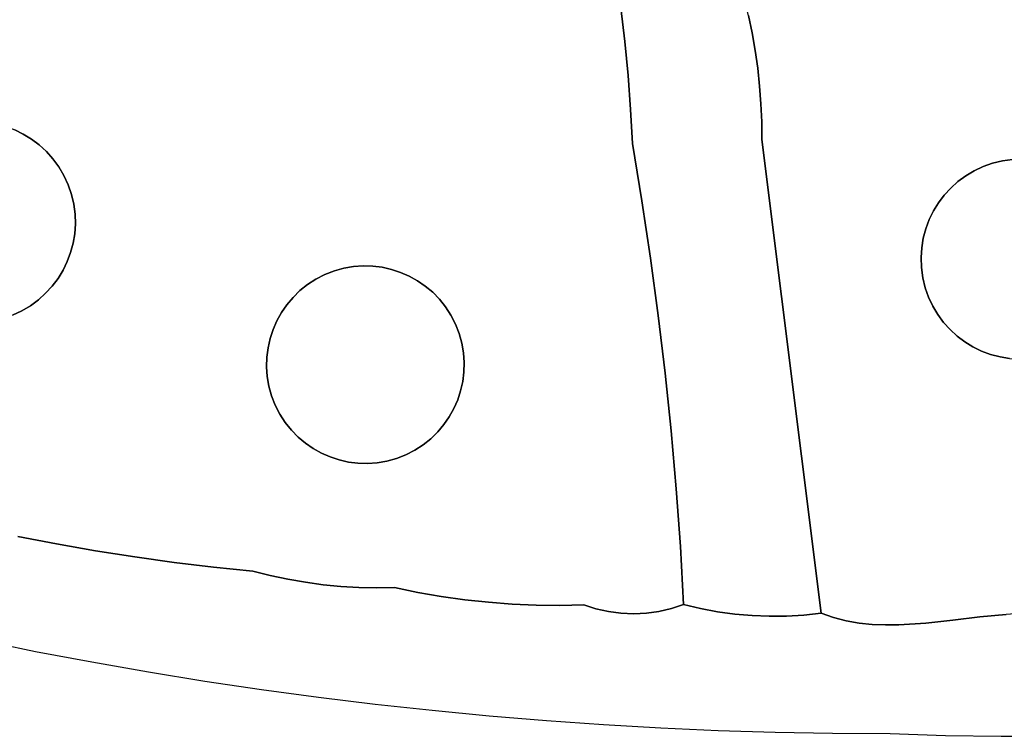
# Model space of a CAD drawing. Header units: inches. Extents: x 36.3 to 71.4, y 17.4 to 61.7.
# Tile 17 of 80: x 56.1 to 60.2, y 17.4 to 20.3. Entities that reach past the tile are written whole.
import ezdxf

# ---------------------------------------------------------------- set-up
doc = ezdxf.new("R2010")
doc.units = ezdxf.units.IN
doc.layers.add('SURFACES_FOR_SKETCHUP', color=7, linetype='Continuous')

msp = doc.modelspace()

# ---------------------------------------------------------------- linework, layer by layer
at = {"layer": 'SURFACES_FOR_SKETCHUP'}
for points, invisible_edges in [([(60.3004, 21.6774), (60.0192, 21.5586), (61.3339, 20.1365)], 10), ([(59.7408, 21.4332), (60.2274, 19.7369), (60.0192, 21.5586)], 3), ([(60.2677, 19.7343), (60.0192, 21.5586), (60.2274, 19.7369)], 3), ([(60.3071, 19.7278), (60.0192, 21.5586), (60.2677, 19.7343)], 3), ([(60.0192, 21.5586), (60.3071, 19.7278), (61.3339, 20.1365)], 11), ([(59.7408, 21.4332), (59.4654, 21.3015), (60.145, 19.7297)], 10), ([(59.7408, 21.4332), (60.145, 19.7297), (60.1864, 19.7354)], 9), ([(59.7408, 21.4332), (60.1864, 19.7354), (60.2274, 19.7369)], 9), ([(59.4654, 21.3015), (59.0846, 20.5667), (60.145, 19.7297)], 11), ([(57.1257, 20.5721), (57.4557, 19.2915), (57.2279, 20.5906)], 3), ([(58.6031, 20.2167), (58.5869, 20.3548), (57.2279, 20.5906)], 10), ([(58.6031, 20.2167), (57.2279, 20.5906), (58.6163, 20.0783)], 3), ([(57.495, 19.2982), (57.2279, 20.5906), (57.4557, 19.2915)], 3), ([(57.5344, 19.301), (57.2279, 20.5906), (57.495, 19.2982)], 3), ([(57.5735, 19.3), (57.2279, 20.5906), (57.5344, 19.301)], 3), ([(57.6121, 19.2951), (57.2279, 20.5906), (57.5735, 19.3)], 3), ([(57.6499, 19.2867), (57.2279, 20.5906), (57.6121, 19.2951)], 3), ([(57.2279, 20.5906), (57.6499, 19.2867), (58.6163, 20.0783)], 11), ([(57.0232, 20.5558), (56.9207, 20.5416), (57.3782, 19.2657)], 10), ([(57.1257, 20.5721), (57.0232, 20.5558), (57.4167, 19.2807)], 10), ([(57.3782, 19.2657), (57.4167, 19.2807), (57.0232, 20.5558)], 10), ([(57.1257, 20.5721), (57.4167, 19.2807), (57.4557, 19.2915)], 9), ([(59.0846, 20.5667), (59.1078, 20.3233), (60.1044, 19.7198)], 11), ([(60.1044, 19.7198), (60.145, 19.7297), (59.0846, 20.5667)], 10), ([(55.9955, 20.5086), (56.0364, 19.8799), (56.2008, 20.5013)], 3), ([(56.2675, 19.7379), (56.6123, 20.5117), (56.2408, 19.7677)], 3), ([(56.4065, 20.5023), (56.2408, 19.7677), (56.6123, 20.5117)], 3), ([(56.2675, 19.7379), (56.2914, 19.7053), (56.6123, 20.5117)], 10), ([(56.6123, 20.5117), (56.2914, 19.7053), (56.7152, 20.5195)], 3), ([(56.2914, 19.7053), (56.3122, 19.6699), (56.7152, 20.5195)], 10), ([(56.818, 20.5295), (56.7152, 20.5195), (56.3122, 19.6699)], 10), ([(56.3122, 19.6699), (56.3297, 19.6318), (56.818, 20.5295)], 10), ([(57.3414, 19.2469), (56.9207, 20.5416), (56.3297, 19.6318)], 11), ([(56.9207, 20.5416), (56.818, 20.5295), (56.3297, 19.6318)], 10), ([(57.3414, 19.2469), (57.3782, 19.2657), (56.9207, 20.5416)], 10), ([(56.0744, 19.8697), (56.2008, 20.5013), (56.0364, 19.8799)], 3), ([(56.1112, 19.856), (56.2008, 20.5013), (56.0744, 19.8697)], 3), ([(56.1464, 19.8388), (56.2008, 20.5013), (56.1112, 19.856)], 3), ([(56.2008, 20.5013), (56.1464, 19.8388), (56.4065, 20.5023)], 3), ([(56.18, 19.8183), (56.4065, 20.5023), (56.1464, 19.8388)], 3), ([(56.2115, 19.7946), (56.4065, 20.5023), (56.18, 19.8183)], 3), ([(56.2408, 19.7677), (56.4065, 20.5023), (56.2115, 19.7946)], 3), ([(58.5869, 20.3548), (58.6031, 20.2167), (59.0905, 20.3943)], 10), ([(59.1078, 20.3233), (59.0905, 20.3943), (58.6031, 20.2167)], 10), ([(59.1078, 20.3233), (58.6031, 20.2167), (59.1228, 20.2518)], 3), ([(59.1078, 20.3233), (59.1228, 20.2518), (60.1044, 19.7198)], 10), ([(58.6163, 20.0783), (59.1228, 20.2518), (58.6031, 20.2167)], 3), ([(59.1354, 20.18), (59.1228, 20.2518), (58.6163, 20.0783)], 10), ([(59.1228, 20.2518), (59.1354, 20.18), (60.0657, 19.7062)], 10), ([(60.0657, 19.7062), (60.1044, 19.7198), (59.1228, 20.2518)], 10), ([(59.1456, 20.1078), (59.1354, 20.18), (58.6163, 20.0783)], 10), ([(59.1354, 20.18), (59.1456, 20.1078), (60.0291, 19.689)], 10), ([(60.0291, 19.689), (60.0657, 19.7062), (59.1354, 20.18)], 10), ([(59.1456, 20.1078), (58.6163, 20.0783), (59.1535, 20.0352)], 3), ([(59.1456, 20.1078), (59.1535, 20.0352), (59.9948, 19.6685)], 10), ([(59.9948, 19.6685), (60.0291, 19.689), (59.1456, 20.1078)], 10), ([(57.6867, 19.2746), (58.6163, 20.0783), (57.6499, 19.2867)], 3), ([(58.6163, 20.0783), (57.6867, 19.2746), (58.6265, 19.9396)], 3), ([(58.6163, 20.0783), (58.6265, 19.9396), (59.1535, 20.0352)], 10), ([(59.1589, 19.9625), (59.1535, 20.0352), (58.6265, 19.9396)], 10), ([(59.1535, 20.0352), (59.1589, 19.9625), (59.963, 19.645)], 10), ([(59.963, 19.645), (59.9948, 19.6685), (59.1535, 20.0352)], 10), ([(59.162, 19.8896), (59.1589, 19.9625), (58.6265, 19.9396)], 10), ([(59.1589, 19.9625), (59.162, 19.8896), (59.9337, 19.6186)], 10), ([(59.9337, 19.6186), (59.963, 19.645), (59.1589, 19.9625)], 10), ([(57.7222, 19.2592), (58.6265, 19.9396), (57.6867, 19.2746)], 3), ([(58.6265, 19.9396), (57.7222, 19.2592), (58.6336, 19.8006)], 3), ([(58.6265, 19.9396), (58.6336, 19.8006), (59.162, 19.8896)], 10), ([(59.1626, 19.8165), (59.162, 19.8896), (58.6336, 19.8006)], 10), ([(59.162, 19.8896), (59.1626, 19.8165), (59.9072, 19.5897)], 10), ([(59.9072, 19.5897), (59.9337, 19.6186), (59.162, 19.8896)], 10), ([(56.3297, 19.6318), (56.1112, 19.856), (55.5739, 19.6414)], 11), ([(56.1112, 19.856), (56.3297, 19.6318), (56.1464, 19.8388)], 3), ([(56.3297, 19.6318), (56.3122, 19.6699), (56.1464, 19.8388)], 10), ([(56.1464, 19.8388), (56.3122, 19.6699), (56.18, 19.8183)], 3), ([(56.18, 19.8183), (56.3122, 19.6699), (56.2115, 19.7946)], 3), ([(56.2408, 19.7677), (56.2115, 19.7946), (56.2914, 19.7053)], 10), ([(56.3122, 19.6699), (56.2914, 19.7053), (56.2115, 19.7946)], 10), ([(57.7561, 19.2404), (58.6336, 19.8006), (57.7222, 19.2592)], 3), ([(57.7881, 19.2183), (58.6336, 19.8006), (57.7561, 19.2404)], 3), ([(57.8181, 19.1931), (58.6336, 19.8006), (57.7881, 19.2183)], 3), ([(58.6336, 19.8006), (57.8181, 19.1931), (58.6725, 19.5669)], 3), ([(58.6725, 19.5669), (59.1626, 19.8165), (58.6336, 19.8006)], 3), ([(58.7078, 19.3326), (59.1626, 19.8165), (58.6725, 19.5669)], 3), ([(58.7394, 19.0979), (59.1626, 19.8165), (58.7078, 19.3326)], 3), ([(58.7394, 19.0979), (58.7674, 18.8627), (59.1626, 19.8165)], 10), ([(59.1626, 19.8165), (58.7674, 18.8627), (59.4049, 17.8831)], 3), ([(59.8127, 19.3348), (59.8153, 19.3752), (59.1626, 19.8165)], 10), ([(59.1626, 19.8165), (59.4049, 17.8831), (59.8434, 19.1731)], 10), ([(59.8153, 19.3752), (59.8218, 19.4146), (59.1626, 19.8165)], 10), ([(59.8218, 19.4146), (59.832, 19.4528), (59.1626, 19.8165)], 10), ([(59.8142, 19.2938), (59.8127, 19.3348), (59.1626, 19.8165)], 10), ([(59.832, 19.4528), (59.8459, 19.4897), (59.1626, 19.8165)], 10), ([(59.8199, 19.2524), (59.8142, 19.2938), (59.1626, 19.8165)], 10), ([(59.8459, 19.4897), (59.8631, 19.525), (59.1626, 19.8165)], 10), ([(59.8297, 19.2118), (59.8199, 19.2524), (59.1626, 19.8165)], 10), ([(59.8631, 19.525), (59.8836, 19.5584), (59.1626, 19.8165)], 10), ([(59.8836, 19.5584), (59.9072, 19.5897), (59.1626, 19.8165)], 10), ([(59.8434, 19.1731), (59.8297, 19.2118), (59.1626, 19.8165)], 10), ([(56.2914, 19.7053), (56.2675, 19.7379), (56.2408, 19.7677)], 8), ([(59.8836, 19.5584), (60.145, 19.7297), (59.9072, 19.5897)], 3), ([(59.8836, 19.5584), (59.9912, 18.991), (60.145, 19.7297)], 11), ([(60.145, 19.7297), (60.1044, 19.7198), (59.9072, 19.5897)], 10), ([(59.9072, 19.5897), (60.1044, 19.7198), (59.9337, 19.6186)], 3), ([(59.9337, 19.6186), (60.1044, 19.7198), (59.963, 19.645)], 3), ([(60.1044, 19.7198), (60.0657, 19.7062), (59.963, 19.645)], 10), ([(59.9948, 19.6685), (59.963, 19.645), (60.0657, 19.7062)], 10), ([(60.6223, 19.4046), (60.145, 19.7297), (59.9912, 18.991)], 11), ([(60.0657, 19.7062), (60.0291, 19.689), (59.9948, 19.6685)], 8), ([(60.1864, 19.7354), (60.145, 19.7297), (60.4176, 19.6865)], 10), ([(60.451, 19.666), (60.4176, 19.6865), (60.145, 19.7297)], 10), ([(60.6223, 19.4046), (60.451, 19.666), (60.145, 19.7297)], 11), ([(55.57, 19.3283), (56.3258, 19.3187), (55.5739, 19.6414)], 11), ([(56.3297, 19.6318), (55.5739, 19.6414), (56.3258, 19.3187)], 11), ([(56.3258, 19.3187), (56.3395, 19.3555), (56.3297, 19.6318)], 10), ([(56.3297, 19.6318), (56.3433, 19.5922), (57.3414, 19.2469)], 10), ([(56.3433, 19.5922), (56.3297, 19.6318), (56.3395, 19.3555)], 10), ([(56.3395, 19.3555), (56.3497, 19.3935), (56.3433, 19.5922)], 10), ([(57.3074, 19.2249), (57.3414, 19.2469), (56.3433, 19.5922)], 10), ([(56.3433, 19.5922), (56.3526, 19.5522), (57.3074, 19.2249)], 10), ([(56.3497, 19.3935), (56.3562, 19.4324), (56.3433, 19.5922)], 10), ([(56.3433, 19.5922), (56.3562, 19.4324), (56.3526, 19.5522)], 3), ([(57.2762, 19.2001), (57.3074, 19.2249), (56.3526, 19.5522)], 10), ([(56.3526, 19.5522), (56.3578, 19.512), (57.2762, 19.2001)], 10), ([(56.3589, 19.472), (56.3526, 19.5522), (56.3562, 19.4324)], 3), ([(56.3589, 19.472), (56.3578, 19.512), (56.3526, 19.5522)], 8), ([(57.8456, 19.1648), (58.6725, 19.5669), (57.8181, 19.1931)], 3), ([(57.8705, 19.1336), (58.6725, 19.5669), (57.8456, 19.1648)], 3), ([(58.6725, 19.5669), (57.8705, 19.1336), (58.7078, 19.3326)], 3), ([(59.8836, 19.5584), (59.8631, 19.525), (59.8199, 19.2524)], 10), ([(59.8199, 19.2524), (59.9912, 18.991), (59.8836, 19.5584)], 11), ([(57.2479, 19.1725), (57.2762, 19.2001), (56.3578, 19.512)], 10), ([(56.3578, 19.512), (56.3589, 19.472), (57.2479, 19.1725)], 10), ([(59.8631, 19.525), (59.8459, 19.4897), (59.8142, 19.2938)], 10), ([(59.8142, 19.2938), (59.8199, 19.2524), (59.8631, 19.525)], 10), ([(56.3589, 19.472), (56.3562, 19.4324), (57.2227, 19.1426)], 10), ([(57.2227, 19.1426), (57.2479, 19.1725), (56.3589, 19.472)], 10), ([(59.8459, 19.4897), (59.832, 19.4528), (59.8142, 19.2938)], 10), ([(56.3562, 19.4324), (56.3497, 19.3935), (57.2007, 19.1105)], 10), ([(57.2007, 19.1105), (57.2227, 19.1426), (56.3562, 19.4324)], 10), ([(59.8218, 19.4146), (59.8127, 19.3348), (59.832, 19.4528)], 3), ([(59.8142, 19.2938), (59.832, 19.4528), (59.8127, 19.3348)], 3), ([(56.3497, 19.3935), (56.3395, 19.3555), (57.1818, 19.0767)], 10), ([(57.1818, 19.0767), (57.2007, 19.1105), (56.3497, 19.3935)], 10), ([(59.8218, 19.4146), (59.8153, 19.3752), (59.8127, 19.3348)], 8), ([(60.5585, 19.0986), (60.6223, 19.4046), (59.9912, 18.991)], 11), ([(56.3395, 19.3555), (56.3258, 19.3187), (57.1664, 19.0412)], 10), ([(57.1664, 19.0412), (57.1818, 19.0767), (56.3395, 19.3555)], 10), ([(55.57, 19.3283), (55.7885, 19.1041), (56.3258, 19.3187)], 11), ([(56.1016, 19.1002), (56.3258, 19.3187), (55.7885, 19.1041)], 11), ([(56.3258, 19.3187), (56.1016, 19.1002), (56.3086, 19.2834)], 3), ([(56.3258, 19.3187), (56.3086, 19.2834), (57.1543, 19.0044)], 10), ([(57.1543, 19.0044), (57.1664, 19.0412), (56.3258, 19.3187)], 10), ([(57.5344, 19.301), (57.4557, 19.2915), (57.5735, 19.3)], 3), ([(57.5344, 19.301), (57.495, 19.2982), (57.4557, 19.2915)], 8), ([(57.8924, 19.0996), (58.7078, 19.3326), (57.8705, 19.1336)], 3), ([(57.9112, 19.0628), (58.7078, 19.3326), (57.8924, 19.0996)], 3), ([(57.9262, 19.0243), (58.7078, 19.3326), (57.9112, 19.0628)], 3), ([(58.7078, 19.3326), (57.9262, 19.0243), (58.7394, 19.0979)], 3), ([(56.1016, 19.1002), (56.1397, 19.1176), (56.3086, 19.2834)], 10), ([(56.3086, 19.2834), (56.1397, 19.1176), (56.2881, 19.2499)], 3), ([(56.3086, 19.2834), (56.2881, 19.2499), (57.1459, 18.9666)], 10), ([(57.1459, 18.9666), (57.1543, 19.0044), (56.3086, 19.2834)], 10), ([(57.1664, 19.0412), (57.3782, 19.2657), (57.1818, 19.0767)], 3), ([(57.1664, 19.0412), (57.9202, 18.7543), (57.3782, 19.2657)], 11), ([(57.3782, 19.2657), (57.3414, 19.2469), (57.1818, 19.0767)], 10), ([(57.6867, 19.2746), (57.6499, 19.2867), (57.3782, 19.2657)], 10), ([(57.4167, 19.2807), (57.3782, 19.2657), (57.6499, 19.2867)], 10), ([(57.9112, 19.0628), (57.6867, 19.2746), (57.3782, 19.2657)], 11), ([(57.9112, 19.0628), (57.3782, 19.2657), (57.9202, 18.7543)], 11), ([(57.6121, 19.2951), (57.5735, 19.3), (57.4167, 19.2807)], 10), ([(57.4167, 19.2807), (57.5735, 19.3), (57.4557, 19.2915)], 3), ([(57.6499, 19.2867), (57.6121, 19.2951), (57.4167, 19.2807)], 10), ([(57.6867, 19.2746), (57.9112, 19.0628), (57.7222, 19.2592)], 3), ([(56.2881, 19.2499), (56.1397, 19.1176), (56.2644, 19.2183)], 3), ([(56.2881, 19.2499), (56.2644, 19.2183), (57.141, 18.928)], 10), ([(57.141, 18.928), (57.1459, 18.9666), (56.2881, 19.2499)], 10), ([(57.1818, 19.0767), (57.3414, 19.2469), (57.2007, 19.1105)], 3), ([(57.2007, 19.1105), (57.3414, 19.2469), (57.2227, 19.1426)], 3), ([(57.3414, 19.2469), (57.3074, 19.2249), (57.2227, 19.1426)], 10), ([(57.2479, 19.1725), (57.2227, 19.1426), (57.3074, 19.2249)], 10), ([(57.3074, 19.2249), (57.2762, 19.2001), (57.2479, 19.1725)], 8), ([(57.9112, 19.0628), (57.8924, 19.0996), (57.7222, 19.2592)], 10), ([(57.7222, 19.2592), (57.8924, 19.0996), (57.7561, 19.2404)], 3), ([(57.7561, 19.2404), (57.8924, 19.0996), (57.7881, 19.2183)], 3), ([(59.8199, 19.2524), (59.8297, 19.2118), (59.9599, 19.0146)], 10), ([(59.9912, 18.991), (59.8199, 19.2524), (59.9599, 19.0146)], 3), ([(56.1397, 19.1176), (56.1751, 19.1385), (56.2644, 19.2183)], 10), ([(56.2375, 19.1891), (56.2644, 19.2183), (56.1751, 19.1385)], 10), ([(56.1751, 19.1385), (56.2077, 19.1624), (56.2375, 19.1891)], 8), ([(56.2375, 19.1891), (56.2077, 19.1624), (57.1428, 18.8495)], 10), ([(56.2644, 19.2183), (56.2375, 19.1891), (57.14, 18.8888)], 10), ([(57.1428, 18.8495), (57.14, 18.8888), (56.2375, 19.1891)], 10), ([(57.14, 18.8888), (57.141, 18.928), (56.2644, 19.2183)], 10), ([(57.8181, 19.1931), (57.7881, 19.2183), (57.8705, 19.1336)], 10), ([(57.8924, 19.0996), (57.8705, 19.1336), (57.7881, 19.2183)], 10), ([(57.8705, 19.1336), (57.8456, 19.1648), (57.8181, 19.1931)], 8), ([(59.9309, 19.0411), (59.8297, 19.2118), (59.9046, 19.0704)], 3), ([(59.9599, 19.0146), (59.8297, 19.2118), (59.9309, 19.0411)], 3), ([(59.8297, 19.2118), (59.8434, 19.1731), (59.9046, 19.0704)], 10), ([(56.1751, 19.1385), (56.4418, 18.1376), (56.2077, 19.1624)], 3), ([(57.1495, 18.8102), (57.1428, 18.8495), (56.2077, 19.1624)], 10), ([(56.2077, 19.1624), (56.4418, 18.1376), (57.1495, 18.8102)], 11), ([(59.8605, 19.1365), (59.8434, 19.1731), (59.4049, 17.8831)], 10), ([(59.881, 19.1022), (59.9046, 19.0704), (59.8434, 19.1731)], 10), ([(59.8434, 19.1731), (59.8605, 19.1365), (59.881, 19.1022)], 8), ([(56.1016, 19.1002), (56.2823, 18.1657), (56.1397, 19.1176)], 3), ([(56.2823, 18.1657), (56.1016, 19.1002), (56.1234, 18.1966)], 3), ([(56.1397, 19.1176), (56.2823, 18.1657), (56.1751, 19.1385)], 3), ([(56.4418, 18.1376), (56.1751, 19.1385), (56.2823, 18.1657)], 3), ([(59.8605, 19.1365), (59.4049, 17.8831), (59.881, 19.1022)], 3), ([(59.881, 19.1022), (59.4049, 17.8831), (59.9046, 19.0704)], 3), ([(57.9202, 18.7543), (57.9322, 18.7911), (57.9112, 19.0628)], 10), ([(57.9262, 19.0243), (57.9112, 19.0628), (57.9322, 18.7911)], 10), ([(57.937, 18.9853), (58.7394, 19.0979), (57.9262, 19.0243)], 3), ([(57.9438, 18.946), (58.7394, 19.0979), (57.937, 18.9853)], 3), ([(57.9466, 18.9066), (58.7394, 19.0979), (57.9438, 18.946)], 3), ([(58.7394, 19.0979), (57.9466, 18.9066), (58.7674, 18.8627)], 3), ([(59.9046, 19.0704), (59.4049, 17.8831), (59.9309, 19.0411)], 3), ([(60.2971, 18.9273), (60.5585, 19.0986), (59.9912, 18.991)], 11), ([(57.1664, 19.0412), (57.1543, 19.0044), (57.1753, 18.7326)], 10), ([(57.7084, 18.5298), (57.9202, 18.7543), (57.1664, 19.0412)], 11), ([(57.1753, 18.7326), (57.3998, 18.5208), (57.1664, 19.0412)], 11), ([(57.7084, 18.5298), (57.1664, 19.0412), (57.3998, 18.5208)], 11), ([(57.9407, 18.8289), (57.9455, 18.8675), (57.9262, 19.0243)], 10), ([(57.9262, 19.0243), (57.9455, 18.8675), (57.937, 18.9853)], 3), ([(57.9322, 18.7911), (57.9407, 18.8289), (57.9262, 19.0243)], 10), ([(59.9309, 19.0411), (59.4049, 17.8831), (59.9599, 19.0146)], 3), ([(57.1543, 19.0044), (57.1459, 18.9666), (57.1603, 18.7711)], 10), ([(57.1603, 18.7711), (57.1753, 18.7326), (57.1543, 19.0044)], 10), ([(57.9466, 18.9066), (57.937, 18.9853), (57.9455, 18.8675)], 3), ([(57.9466, 18.9066), (57.9438, 18.946), (57.937, 18.9853)], 8), ([(59.9599, 19.0146), (59.4049, 17.8831), (59.9912, 18.991)], 3), ([(59.5071, 17.8522), (59.9912, 18.991), (59.4049, 17.8831)], 11), ([(59.5597, 17.8431), (59.9912, 18.991), (59.5071, 17.8522)], 3), ([(59.6131, 17.8376), (59.9912, 18.991), (59.5597, 17.8431)], 3), ([(59.6673, 17.8352), (59.9912, 18.991), (59.6131, 17.8376)], 3), ([(59.9912, 18.991), (59.6673, 17.8352), (60.0246, 18.9705)], 3), ([(59.9912, 18.991), (60.0246, 18.9705), (60.2971, 18.9273)], 10), ([(57.1459, 18.9666), (57.141, 18.928), (57.1603, 18.7711)], 10), ([(59.7219, 17.8356), (60.0246, 18.9705), (59.6673, 17.8352)], 3), ([(59.8323, 17.8425), (60.0246, 18.9705), (59.7219, 17.8356)], 3), ([(60.0246, 18.9705), (59.8323, 17.8425), (60.0598, 18.9533)], 3), ([(59.9429, 17.8544), (60.0598, 18.9533), (59.8323, 17.8425)], 3), ([(60.0598, 18.9533), (59.9429, 17.8544), (60.0967, 18.9395)], 3), ([(60.0528, 17.8677), (60.0967, 18.9395), (59.9429, 17.8544)], 3), ([(60.0246, 18.9705), (60.0598, 18.9533), (60.2557, 18.9216)], 10), ([(60.2557, 18.9216), (60.2971, 18.9273), (60.0246, 18.9705)], 10), ([(60.0967, 18.9395), (60.0528, 17.8677), (60.135, 18.9292)], 3), ([(60.0598, 18.9533), (60.0967, 18.9395), (60.2557, 18.9216)], 10), ([(60.135, 18.9292), (60.2147, 18.9201), (60.0967, 18.9395)], 3), ([(60.2557, 18.9216), (60.0967, 18.9395), (60.2147, 18.9201)], 3), ([(57.14, 18.8888), (57.1495, 18.8102), (57.141, 18.928)], 3), ([(57.1603, 18.7711), (57.141, 18.928), (57.1495, 18.8102)], 3), ([(57.9455, 18.8675), (58.7674, 18.8627), (57.9466, 18.9066)], 3), ([(60.1606, 17.8785), (60.135, 18.9292), (60.0528, 17.8677)], 3), ([(60.135, 18.9292), (60.1606, 17.8785), (60.1744, 18.9227)], 3), ([(60.135, 18.9292), (60.1744, 18.9227), (60.2147, 18.9201)], 8), ([(57.14, 18.8888), (57.1428, 18.8495), (57.1495, 18.8102)], 8), ([(57.9322, 18.7911), (58.7674, 18.8627), (57.9407, 18.8289)], 3), ([(58.7674, 18.8627), (57.9322, 18.7911), (58.7918, 18.6271)], 3), ([(57.9407, 18.8289), (58.7674, 18.8627), (57.9455, 18.8675)], 3), ([(58.7674, 18.8627), (58.7918, 18.6271), (59.4049, 17.8831)], 10), ([(56.4418, 18.1376), (56.6017, 18.1126), (57.1495, 18.8102)], 10), ([(57.1603, 18.7711), (57.1495, 18.8102), (56.6017, 18.1126)], 10), ([(57.9202, 18.7543), (58.7918, 18.6271), (57.9322, 18.7911)], 3), ([(57.1753, 18.7326), (57.1603, 18.7711), (56.6017, 18.1126)], 10), ([(57.9202, 18.7543), (57.7084, 18.5298), (57.9047, 18.7188)], 3), ([(57.9047, 18.7188), (58.7918, 18.6271), (57.9202, 18.7543)], 3), ([(56.6017, 18.1126), (56.7621, 18.0905), (57.1753, 18.7326)], 10), ([(57.1941, 18.6959), (57.1753, 18.7326), (56.7621, 18.0905)], 10), ([(57.1753, 18.7326), (57.1941, 18.6959), (57.3644, 18.5363)], 10), ([(57.3998, 18.5208), (57.1753, 18.7326), (57.3644, 18.5363)], 3), ([(57.7084, 18.5298), (57.7451, 18.5486), (57.9047, 18.7188)], 10), ([(57.9047, 18.7188), (57.7451, 18.5486), (57.8859, 18.6849)], 3), ([(57.8859, 18.6849), (58.8126, 18.3911), (57.9047, 18.7188)], 3), ([(58.7918, 18.6271), (57.9047, 18.7188), (58.8126, 18.3911)], 3), ([(57.2161, 18.6618), (57.1941, 18.6959), (56.7621, 18.0905)], 10), ([(56.7621, 18.0905), (56.9229, 18.0714), (57.2161, 18.6618)], 10), ([(57.241, 18.6306), (57.2161, 18.6618), (56.9229, 18.0714)], 10), ([(57.3305, 18.5551), (57.1941, 18.6959), (57.2984, 18.5772)], 3), ([(57.3644, 18.5363), (57.1941, 18.6959), (57.3305, 18.5551)], 3), ([(57.1941, 18.6959), (57.2161, 18.6618), (57.2984, 18.5772)], 10), ([(57.2685, 18.6024), (57.2984, 18.5772), (57.2161, 18.6618)], 10), ([(57.2161, 18.6618), (57.241, 18.6306), (57.2685, 18.6024)], 8), ([(57.8859, 18.6849), (57.7451, 18.5486), (57.8638, 18.6529)], 3), ([(57.8638, 18.6529), (58.2403, 17.9163), (57.8859, 18.6849)], 3), ([(57.8859, 18.6849), (58.3375, 17.9152), (58.8126, 18.3911)], 11), ([(58.3375, 17.9152), (57.8859, 18.6849), (58.2403, 17.9163)], 3), ([(57.241, 18.6306), (56.9229, 18.0714), (57.2685, 18.6024)], 3), ([(57.7451, 18.5486), (57.7792, 18.5705), (57.8638, 18.6529)], 10), ([(57.8386, 18.6229), (57.8638, 18.6529), (57.7792, 18.5705)], 10), ([(57.7792, 18.5705), (57.8104, 18.5954), (57.8386, 18.6229)], 8), ([(57.8104, 18.5954), (58.0463, 17.9277), (57.8386, 18.6229)], 3), ([(57.8386, 18.6229), (58.1432, 17.9205), (57.8638, 18.6529)], 3), ([(58.1432, 17.9205), (57.8386, 18.6229), (58.0463, 17.9277)], 3), ([(58.2403, 17.9163), (57.8638, 18.6529), (58.1432, 17.9205)], 3), ([(58.7918, 18.6271), (58.8126, 18.3911), (59.4049, 17.8831)], 10), ([(57.0841, 18.0553), (57.2685, 18.6024), (56.9229, 18.0714)], 3), ([(57.2685, 18.6024), (57.0841, 18.0553), (57.2984, 18.5772)], 3), ([(57.7792, 18.5705), (57.9497, 17.9381), (57.8104, 18.5954)], 3), ([(58.0463, 17.9277), (57.8104, 18.5954), (57.9497, 17.9381)], 3), ([(57.2984, 18.5772), (57.0841, 18.0553), (57.3305, 18.5551)], 3), ([(57.0841, 18.0553), (57.1549, 18.0372), (57.3305, 18.5551)], 10), ([(57.3644, 18.5363), (57.3305, 18.5551), (57.1549, 18.0372)], 10), ([(57.7084, 18.5298), (57.8534, 17.9515), (57.7451, 18.5486)], 3), ([(57.7451, 18.5486), (57.8534, 17.9515), (57.7792, 18.5705)], 3), ([(57.9497, 17.9381), (57.7792, 18.5705), (57.8534, 17.9515)], 3), ([(57.1549, 18.0372), (57.2264, 18.0218), (57.3644, 18.5363)], 10), ([(57.3998, 18.5208), (57.3644, 18.5363), (57.2264, 18.0218)], 10), ([(57.2983, 18.0092), (57.3998, 18.5208), (57.2264, 18.0218)], 3), ([(57.3998, 18.5208), (57.2983, 18.0092), (57.4366, 18.5088)], 3), ([(57.3706, 17.9993), (57.4366, 18.5088), (57.2983, 18.0092)], 3), ([(57.4366, 18.5088), (57.3706, 17.9993), (57.4744, 18.5003)], 3), ([(57.4432, 17.9922), (57.4744, 18.5003), (57.3706, 17.9993)], 3), ([(57.3998, 18.5208), (57.4366, 18.5088), (57.7084, 18.5298)], 10), ([(57.6699, 18.5148), (57.7084, 18.5298), (57.4366, 18.5088)], 10), ([(57.4366, 18.5088), (57.4744, 18.5003), (57.6699, 18.5148)], 10), ([(57.4744, 18.5003), (57.4432, 17.9922), (57.513, 18.4955)], 3), ([(57.4744, 18.5003), (57.513, 18.4955), (57.6699, 18.5148)], 10), ([(57.6699, 18.5148), (57.513, 18.4955), (57.6308, 18.504)], 3), ([(57.5522, 18.4944), (57.6308, 18.504), (57.513, 18.4955)], 3), ([(57.5522, 18.4944), (57.5915, 18.4972), (57.6308, 18.504)], 8), ([(57.5522, 18.4944), (57.5892, 17.9863), (57.5915, 18.4972)], 3), ([(57.6623, 17.9875), (57.5915, 18.4972), (57.5892, 17.9863)], 3), ([(57.5915, 18.4972), (57.6623, 17.9875), (57.6308, 18.504)], 3), ([(57.6308, 18.504), (57.6623, 17.9875), (57.6699, 18.5148)], 3), ([(57.7576, 17.9679), (57.6699, 18.5148), (57.6623, 17.9875)], 3), ([(57.6699, 18.5148), (57.7576, 17.9679), (57.7084, 18.5298)], 3), ([(57.8534, 17.9515), (57.7084, 18.5298), (57.7576, 17.9679)], 3), ([(57.5161, 17.9878), (57.513, 18.4955), (57.4432, 17.9922)], 3), ([(57.513, 18.4955), (57.5161, 17.9878), (57.5522, 18.4944)], 3), ([(57.5892, 17.9863), (57.5522, 18.4944), (57.5161, 17.9878)], 3), ([(58.4348, 17.9172), (58.8126, 18.3911), (58.3375, 17.9152)], 3), ([(58.8126, 18.3911), (58.4348, 17.9172), (58.8296, 18.1548)], 3), ([(59.3344, 17.8756), (59.4049, 17.8831), (58.8126, 18.3911)], 10), ([(59.2637, 17.8715), (59.3344, 17.8756), (58.8126, 18.3911)], 10), ([(58.8126, 18.3911), (58.8296, 18.1548), (59.2637, 17.8715)], 10), ([(55.9667, 17.7737), (56.1964, 17.7274), (56.1234, 18.1966)], 10), ([(56.2823, 18.1657), (56.1234, 18.1966), (56.1964, 17.7274)], 10), ([(56.4418, 18.1376), (56.2823, 18.1657), (56.1964, 17.7274)], 10), ([(56.1964, 17.7274), (56.4265, 17.684), (56.4418, 18.1376)], 10), ([(56.6017, 18.1126), (56.4418, 18.1376), (56.4265, 17.684)], 10), ([(58.4848, 17.9013), (58.8296, 18.1548), (58.4348, 17.9172)], 3), ([(58.5357, 17.8899), (58.8296, 18.1548), (58.4848, 17.9013)], 3), ([(58.5872, 17.8831), (58.8296, 18.1548), (58.5357, 17.8899)], 3), ([(58.639, 17.881), (58.8296, 18.1548), (58.5872, 17.8831)], 3), ([(58.6908, 17.8834), (58.8296, 18.1548), (58.639, 17.881)], 3), ([(58.7423, 17.8904), (58.8296, 18.1548), (58.6908, 17.8834)], 3), ([(58.7932, 17.902), (58.8296, 18.1548), (58.7423, 17.8904)], 3), ([(58.8431, 17.9182), (58.8296, 18.1548), (58.7932, 17.902)], 2), ([(59.1929, 17.8708), (59.2637, 17.8715), (58.8296, 18.1548)], 10), ([(58.9818, 17.8891), (59.0519, 17.8796), (58.8296, 18.1548)], 10), ([(58.9121, 17.902), (58.9818, 17.8891), (58.8296, 18.1548)], 10), ([(58.8296, 18.1548), (58.8431, 17.9182), (58.9121, 17.902)], 8), ([(59.0519, 17.8796), (59.1223, 17.8735), (58.8296, 18.1548)], 10), ([(59.1223, 17.8735), (59.1929, 17.8708), (58.8296, 18.1548)], 10), ([(56.4265, 17.684), (56.6571, 17.6437), (56.6017, 18.1126)], 10), ([(56.7621, 18.0905), (56.6017, 18.1126), (56.6571, 17.6437)], 10), ([(56.6571, 17.6437), (56.8882, 17.6063), (56.7621, 18.0905)], 10), ([(56.9229, 18.0714), (56.7621, 18.0905), (56.8882, 17.6063)], 10), ([(57.0841, 18.0553), (56.9229, 18.0714), (56.8882, 17.6063)], 10), ([(56.8882, 17.6063), (57.1197, 17.5719), (57.0841, 18.0553)], 10), ([(57.1549, 18.0372), (57.0841, 18.0553), (57.1197, 17.5719)], 10), ([(57.2264, 18.0218), (57.1549, 18.0372), (57.1197, 17.5719)], 10), ([(57.2983, 18.0092), (57.2264, 18.0218), (57.1197, 17.5719)], 10), ([(57.1197, 17.5719), (57.3516, 17.5405), (57.2983, 18.0092)], 10), ([(57.3706, 17.9993), (57.2983, 18.0092), (57.3516, 17.5405)], 10), ([(57.4432, 17.9922), (57.3706, 17.9993), (57.3516, 17.5405)], 10), ([(57.5161, 17.9878), (57.4432, 17.9922), (57.3516, 17.5405)], 10), ([(57.3516, 17.5405), (57.5838, 17.5121), (57.5161, 17.9878)], 10), ([(57.5892, 17.9863), (57.5161, 17.9878), (57.5838, 17.5121)], 10), ([(57.7576, 17.9679), (57.6623, 17.9875), (57.5838, 17.5121)], 10), ([(57.6623, 17.9875), (57.5892, 17.9863), (57.5838, 17.5121)], 10), ([(57.5838, 17.5121), (57.8164, 17.4867), (57.7576, 17.9679)], 10), ([(57.8534, 17.9515), (57.7576, 17.9679), (57.8164, 17.4867)], 10), ([(57.9497, 17.9381), (57.8534, 17.9515), (57.8164, 17.4867)], 10), ([(57.8164, 17.4867), (58.0493, 17.4643), (57.9497, 17.9381)], 10), ([(58.0463, 17.9277), (57.9497, 17.9381), (58.0493, 17.4643)], 10), ([(58.1432, 17.9205), (58.0463, 17.9277), (58.0493, 17.4643)], 10), ([(58.2403, 17.9163), (58.1432, 17.9205), (58.0493, 17.4643)], 10), ([(58.0493, 17.4643), (58.2825, 17.4448), (58.2403, 17.9163)], 10), ([(58.3375, 17.9152), (58.2403, 17.9163), (58.2825, 17.4448)], 10), ([(58.4848, 17.9013), (58.3375, 17.9152), (58.2825, 17.4448)], 11), ([(58.2825, 17.4448), (58.5159, 17.4284), (58.4848, 17.9013)], 10), ([(58.4848, 17.9013), (58.4348, 17.9172), (58.3375, 17.9152)], 8), ([(58.5357, 17.8899), (58.4848, 17.9013), (58.5159, 17.4284)], 10), ([(58.7932, 17.902), (58.7423, 17.8904), (58.7496, 17.415)], 10), ([(58.7496, 17.415), (58.9834, 17.4046), (58.9121, 17.902)], 10), ([(58.9121, 17.902), (58.7932, 17.902), (58.7496, 17.415)], 11), ([(58.9121, 17.902), (58.8431, 17.9182), (58.7932, 17.902)], 8), ([(58.9818, 17.8891), (58.9121, 17.902), (58.9834, 17.4046)], 10), ([(58.5872, 17.8831), (58.5357, 17.8899), (58.5159, 17.4284)], 10), ([(58.639, 17.881), (58.5872, 17.8831), (58.5159, 17.4284)], 10), ([(58.5159, 17.4284), (58.7496, 17.415), (58.639, 17.881)], 10), ([(58.6908, 17.8834), (58.639, 17.881), (58.7496, 17.415)], 10), ([(58.7423, 17.8904), (58.6908, 17.8834), (58.7496, 17.415)], 10), ([(59.0519, 17.8796), (58.9818, 17.8891), (58.9834, 17.4046)], 10), ([(59.1223, 17.8735), (59.0519, 17.8796), (58.9834, 17.4046)], 10), ([(58.9834, 17.4046), (59.2174, 17.3973), (59.1223, 17.8735)], 10), ([(59.1929, 17.8708), (59.1223, 17.8735), (59.2174, 17.3973)], 10), ([(59.2637, 17.8715), (59.1929, 17.8708), (59.2174, 17.3973)], 10), ([(59.2174, 17.3973), (59.4516, 17.3929), (59.3344, 17.8756)], 10), ([(59.3344, 17.8756), (59.2637, 17.8715), (59.2174, 17.3973)], 10), ([(59.4554, 17.8654), (59.4049, 17.8831), (59.3344, 17.8756)], 8), ([(59.4554, 17.8654), (59.3344, 17.8756), (59.4516, 17.3929)], 11), ([(59.4554, 17.8654), (59.5071, 17.8522), (59.4049, 17.8831)], 2), ([(59.5071, 17.8522), (59.4554, 17.8654), (59.4516, 17.3929)], 10), ([(59.9429, 17.8544), (59.8323, 17.8425), (59.9128, 17.3838)], 10), ([(59.9128, 17.3838), (60.1398, 17.3807), (60.0528, 17.8677)], 10), ([(60.0528, 17.8677), (59.9429, 17.8544), (59.9128, 17.3838)], 10), ([(60.1606, 17.8785), (60.0528, 17.8677), (60.1398, 17.3807)], 10), ([(60.2652, 17.8831), (60.2133, 17.8818), (60.1398, 17.3807)], 10), ([(60.1398, 17.3807), (60.3668, 17.3823), (60.2652, 17.8831)], 10), ([(60.2133, 17.8818), (60.1606, 17.8785), (60.1398, 17.3807)], 10), ([(59.5597, 17.8431), (59.5071, 17.8522), (59.4516, 17.3929)], 10), ([(59.6131, 17.8376), (59.5597, 17.8431), (59.4516, 17.3929)], 10), ([(59.4516, 17.3929), (59.6858, 17.3915), (59.6131, 17.8376)], 10), ([(59.6673, 17.8352), (59.6131, 17.8376), (59.6858, 17.3915)], 10), ([(59.6673, 17.8352), (59.6858, 17.3915), (59.7219, 17.8356)], 3), ([(59.6858, 17.3915), (59.9128, 17.3838), (59.8323, 17.8425)], 10), ([(59.7219, 17.8356), (59.6858, 17.3915), (59.8323, 17.8425)], 3)]:
    msp.add_3dface(points, dxfattribs=dict(at, invisible_edges=invisible_edges))

doc.saveas('drawing.dxf')
